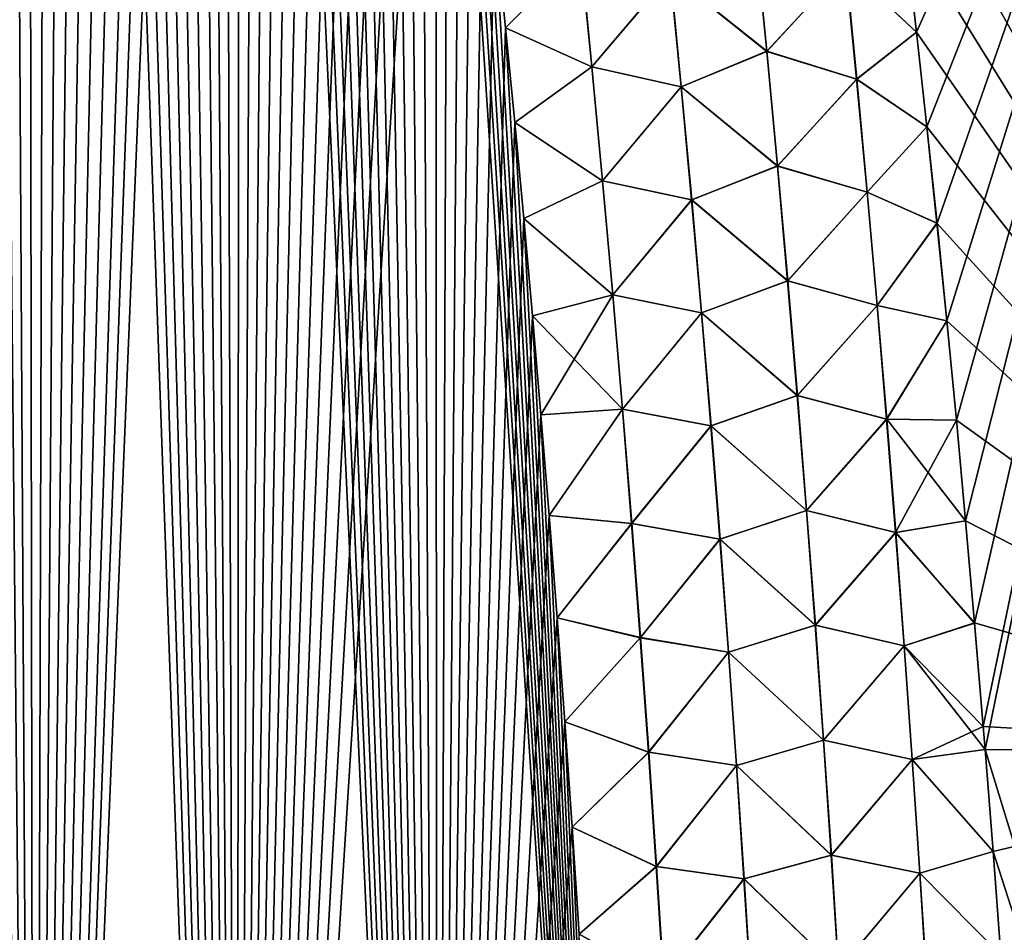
# Model space of a CAD drawing. Header units: metres. Extents: x -109 to 109, y -108 to 40.
# Tile 50 of 216: x -70.31 to -66.06, y -94.43 to -90.49. Entities that reach past the tile are written whole.
import ezdxf

# ---------------------------------------------------------------- set-up
doc = ezdxf.new("R2010")
doc.units = ezdxf.units.M
doc.layers.add('solid_K_24_42_18_000C86_XXX', color=7, linetype='CONTINUOUS')

msp = doc.modelspace()

# ---------------------------------------------------------------- linework, layer by layer
at = {"layer": 'solid_K_24_42_18_000C86_XXX'}
for points in [[(-71.126114, -102.054192, 21.027458), (-70.244606, -101.765976, 21.318579), (-71.057274, -75.645386, 20.126942)], [(-70.244606, -101.765976, 21.318579), (-70.920898, -76.070297, 20.185665), (-71.057274, -75.645386, 20.126942)], [(-70.244606, -101.765976, 21.318579), (-70.784721, -76.510559, 20.246061), (-70.920898, -76.070297, 20.185665)], [(-70.244606, -101.765976, 21.318579), (-70.682854, -76.851692, 20.292446), (-70.784721, -76.510559, 20.246061)], [(-70.244606, -101.765976, 21.318579), (-70.581291, -77.202789, 20.33975), (-70.682854, -76.851692, 20.292446)], [(-70.244606, -101.765976, 21.318579), (-70.479927, -77.563171, 20.387989), (-70.581291, -77.202789, 20.33975)], [(-70.244606, -101.765976, 21.318579), (-70.378815, -77.933083, 20.437153), (-70.479927, -77.563171, 20.387989)], [(-71.126221, -102.054222, -21.027426), (-70.378716, -77.933441, -20.437201), (-70.277985, -78.313576, -20.487265)], [(-70.244606, -101.765976, 21.318579), (-70.278076, -78.313217, 20.487217), (-70.378815, -77.933083, 20.437153)], [(-70.244682, -101.766006, -21.318554), (-71.126221, -102.054222, -21.027426), (-70.277985, -78.313576, -20.487265)], [(-70.244606, -101.765976, 21.318579), (-70.177834, -78.704277, 20.538158), (-70.278076, -78.313217, 20.487217)], [(-70.244682, -101.766006, -21.318554), (-70.277985, -78.313576, -20.487265), (-70.17775, -78.704636, -20.538206)], [(-70.244682, -101.766006, -21.318554), (-70.17775, -78.704636, -20.538206), (-70.077919, -79.106178, -20.590036)], [(-70.244606, -101.765976, 21.318579), (-69.370583, -101.428314, 21.657198), (-70.177834, -78.704277, 20.538158)], [(-69.370583, -101.428314, 21.657198), (-70.078011, -79.10582, 20.589993), (-70.177834, -78.704277, 20.538158)], [(-70.244682, -101.766006, -21.318554), (-70.077919, -79.106178, -20.590036), (-69.978477, -79.518021, -20.642759)], [(-69.370583, -101.428314, 21.657198), (-69.978561, -79.51767, 20.642714), (-70.078011, -79.10582, 20.589993)], [(-70.244682, -101.766006, -21.318554), (-69.978477, -79.518021, -20.642759), (-69.879593, -79.940971, -20.696327)], [(-69.370583, -101.428314, 21.657198), (-69.879669, -79.94062, 20.696283), (-69.978561, -79.51767, 20.642714)], [(-70.244682, -101.766006, -21.318554), (-69.879593, -79.940971, -20.696327), (-69.781418, -80.375832, -20.7507)], [(-69.370583, -101.428314, 21.657198), (-69.781494, -80.375488, 20.750656), (-69.879669, -79.94062, 20.696283)], [(-70.244682, -101.766006, -21.318554), (-69.781418, -80.375832, -20.7507), (-69.683968, -80.822662, -20.805866)], [(-69.370583, -101.428314, 21.657198), (-69.684044, -80.822319, 20.805824), (-69.781494, -80.375488, 20.750656)], [(-70.244682, -101.766006, -21.318554), (-69.683968, -80.822662, -20.805866), (-69.587074, -81.280701, -20.861858)], [(-69.370583, -101.428314, 21.657198), (-69.587143, -81.280365, 20.861816), (-69.684044, -80.822319, 20.805824)], [(-70.244682, -101.766006, -21.318554), (-69.587074, -81.280701, -20.861858), (-69.510101, -81.6558, -20.907204)], [(-69.370583, -101.428314, 21.657198), (-69.51017, -81.655464, 20.907162), (-69.587143, -81.280365, 20.861816)], [(-70.244682, -101.766006, -21.318554), (-69.510101, -81.6558, -20.907204), (-69.433739, -82.039124, -20.952995)], [(-69.370583, -101.428314, 21.657198), (-69.433807, -82.038788, 20.952955), (-69.51017, -81.655464, 20.907162)], [(-69.370621, -101.428329, -21.657183), (-70.244682, -101.766006, -21.318554), (-69.433739, -82.039124, -20.952995)], [(-69.370583, -101.428314, 21.657198), (-69.358162, -82.430809, 20.999157), (-69.433807, -82.038788, 20.952955)], [(-69.370621, -101.428329, -21.657183), (-69.433739, -82.039124, -20.952995), (-69.358101, -82.431137, -20.999195)], [(-69.370621, -101.428329, -21.657183), (-69.358101, -82.431137, -20.999195), (-69.283096, -82.831581, -21.045822)], [(-69.370583, -101.428314, 21.657198), (-68.506134, -101.038994, 22.044186), (-69.358162, -82.430809, 20.999157)], [(-68.506134, -101.038994, 22.044186), (-69.283157, -82.831253, 21.045784), (-69.358162, -82.430809, 20.999157)], [(-69.370621, -101.428329, -21.657183), (-69.283096, -82.831581, -21.045822), (-69.208603, -83.239914, -21.092905)], [(-68.506134, -101.038994, 22.044186), (-69.208656, -83.239594, 21.092869), (-69.283157, -82.831253, 21.045784)], [(-69.370621, -101.428329, -21.657183), (-69.208603, -83.239914, -21.092905), (-69.134766, -83.6567, -21.14039)], [(-68.506134, -101.038994, 22.044186), (-69.134819, -83.656387, 21.140356), (-69.208656, -83.239594, 21.092869)], [(-69.370621, -101.428329, -21.657183), (-69.134766, -83.6567, -21.14039), (-69.061752, -84.082497, -21.188219)], [(-68.506134, -101.038994, 22.044186), (-69.061798, -84.082191, 21.188185), (-69.134819, -83.656387, 21.140356)], [(-69.370621, -101.428329, -21.657183), (-69.061752, -84.082497, -21.188219), (-68.9897, -84.517868, -21.236328)], [(-68.506134, -101.038994, 22.044186), (-68.989754, -84.51757, 21.236294), (-69.061798, -84.082191, 21.188185)], [(-69.370621, -101.428329, -21.657183), (-68.9897, -84.517868, -21.236328), (-68.918663, -84.96299, -21.284693)], [(-68.506134, -101.038994, 22.044186), (-68.918716, -84.962692, 21.28466), (-68.989754, -84.51757, 21.236294)], [(-69.370621, -101.428329, -21.657183), (-68.918663, -84.96299, -21.284693), (-68.848335, -85.416878, -21.333406)], [(-68.506134, -101.038994, 22.044186), (-68.848381, -85.416588, 21.333376), (-68.918716, -84.962692, 21.28466)], [(-69.370621, -101.428329, -21.657183), (-68.848335, -85.416878, -21.333406), (-68.778877, -85.88002, -21.382404)], [(-68.506134, -101.038994, 22.044186), (-68.778915, -85.879738, 21.382374), (-68.848381, -85.416588, 21.333376)], [(-69.370621, -101.428329, -21.657183), (-68.778877, -85.88002, -21.382404), (-68.710487, -86.353065, -21.431593)], [(-68.506134, -101.038994, 22.044186), (-68.710526, -86.352791, 21.431564), (-68.778915, -85.879738, 21.382374)], [(-69.370621, -101.428329, -21.657183), (-68.710487, -86.353065, -21.431593), (-68.643379, -86.836678, -21.480886)], [(-68.506134, -101.038994, 22.044186), (-68.643417, -86.836403, 21.480858), (-68.710526, -86.352791, 21.431564)], [(-64.283134, -93.64727, 21.160128), (-64.734818, -86.734787, 20.377903), (-66.950813, -86.7062, 21.500633)], [(-66.893486, -87.078148, 21.539379), (-64.283134, -93.64727, 21.160128), (-66.950813, -86.7062, 21.500633)], [(-66.438728, -90.544952, -21.873737), (-66.492523, -90.075394, -21.831453), (-64.734818, -86.734787, -20.377903)], [(-66.393837, -90.953918, -21.909811), (-66.438728, -90.544952, -21.873737), (-64.734818, -86.734787, -20.377903)], [(-66.350136, -91.369179, -21.94574), (-66.393837, -90.953918, -21.909811), (-64.734818, -86.734787, -20.377903)], [(-66.307709, -91.791023, -21.981525), (-66.350136, -91.369179, -21.94574), (-64.734818, -86.734787, -20.377903)], [(-66.266624, -92.219727, -22.017172), (-66.307709, -91.791023, -21.981525), (-64.734818, -86.734787, -20.377903)], [(-66.226822, -92.6548, -22.052517), (-66.266624, -92.219727, -22.017172), (-64.734818, -86.734787, -20.377903)], [(-66.188217, -93.095558, -22.08737), (-66.226822, -92.6548, -22.052517), (-64.734818, -86.734787, -20.377903)], [(-66.150925, -93.542358, -22.121763), (-66.188217, -93.095558, -22.08737), (-64.734818, -86.734787, -20.377903)], [(-66.142876, -93.641968, -22.129305), (-66.150925, -93.542358, -22.121763), (-64.734818, -86.734787, -20.377903)], [(-64.283165, -93.64727, -21.160145), (-66.142876, -93.641968, -22.129305), (-64.734818, -86.734787, -20.377903)], [(-69.370621, -101.428329, -21.657183), (-68.643379, -86.836678, -21.480886), (-68.577728, -87.331413, -21.530197)], [(-68.506134, -101.038994, 22.044186), (-68.577759, -87.331154, 21.53017), (-68.643417, -86.836403, 21.480858)], [(-66.893486, -87.078148, 21.539379), (-66.837029, -87.455757, 21.578148), (-64.283134, -93.64727, 21.160128)], [(-69.370621, -101.428329, -21.657183), (-68.577728, -87.331413, -21.530197), (-68.513138, -87.836189, -21.579662)], [(-68.506134, -101.038994, 22.044186), (-68.513168, -87.835938, 21.579638), (-68.577759, -87.331154, 21.53017)], [(-66.837029, -87.455757, 21.578148), (-66.781502, -87.83931, 21.616955), (-64.283134, -93.64727, 21.160128)], [(-68.506149, -101.039001, -22.04418), (-69.370621, -101.428329, -21.657183), (-68.513138, -87.836189, -21.579662)], [(-68.506134, -101.038994, 22.044186), (-68.460182, -88.264313, 21.620958), (-68.513168, -87.835938, 21.579638)], [(-68.506149, -101.039001, -22.04418), (-68.513138, -87.836189, -21.579662), (-68.460152, -88.264557, -21.620981)], [(-66.781502, -87.83931, 21.616955), (-66.721153, -88.271263, 21.659983), (-64.283134, -93.64727, 21.160128)], [(-68.506149, -101.039001, -22.04418), (-68.460152, -88.264557, -21.620981), (-68.408096, -88.700424, -21.66231)], [(-68.506134, -101.038994, 22.044186), (-67.653954, -100.596848, 22.480244), (-68.460182, -88.264313, 21.620958)], [(-67.653954, -100.596848, 22.480244), (-68.408127, -88.700188, 21.662287), (-68.460182, -88.264313, 21.620958)], [(-66.721153, -88.271263, 21.659983), (-66.662086, -88.711197, 21.703083), (-64.283134, -93.64727, 21.160128)], [(-68.506149, -101.039001, -22.04418), (-68.408096, -88.700424, -21.66231), (-68.35714, -89.144241, -21.703569)], [(-67.653954, -100.596848, 22.480244), (-68.35717, -89.144005, 21.703548), (-68.408127, -88.700188, 21.662287)], [(-66.662086, -88.711197, 21.703083), (-66.604301, -89.15889, 21.746147), (-64.283134, -93.64727, 21.160128)], [(-68.506149, -101.039001, -22.04418), (-68.35714, -89.144241, -21.703569), (-68.307449, -89.596458, -21.74468)], [(-67.653954, -100.596848, 22.480244), (-68.307472, -89.596237, 21.744661), (-68.35717, -89.144005, 21.703548)], [(-66.604301, -89.15889, 21.746147), (-66.54776, -89.613457, 21.788927), (-64.283134, -93.64727, 21.160128)], [(-68.506149, -101.039001, -22.04418), (-68.307449, -89.596458, -21.74468), (-68.259171, -90.057518, -21.785568)], [(-67.653954, -100.596848, 22.480244), (-68.259186, -90.057297, 21.785549), (-68.307472, -89.596237, 21.744661)], [(-66.54776, -89.613457, 21.788927), (-66.492538, -90.075294, 21.831446), (-64.283134, -93.64727, 21.160128)], [(-68.506149, -101.039001, -22.04418), (-68.259171, -90.057518, -21.785568), (-68.211945, -90.52655, -21.826366)], [(-67.653954, -100.596848, 22.480244), (-68.211967, -90.526337, 21.826349), (-68.259186, -90.057297, 21.785549)], [(-67.888092, -90.202423, 21.941576), (-68.259186, -90.057297, 21.785549), (-68.211967, -90.526337, 21.826349)], [(-67.887321, -90.202316, -21.941799), (-68.211945, -90.52655, -21.826366), (-68.259171, -90.057518, -21.785568)], [(-66.744415, -90.258354, 21.949966), (-66.438744, -90.544861, 21.87373), (-66.492538, -90.075294, 21.831446)], [(-66.743858, -90.258308, -21.949797), (-66.492523, -90.075394, -21.831453), (-66.438728, -90.544952, -21.873737)], [(-66.492538, -90.075294, 21.831446), (-66.438744, -90.544861, 21.87373), (-64.283134, -93.64727, 21.160128)], [(-67.133469, -90.132828, 22.009871), (-67.501434, -90.293747, 22.023754), (-67.085075, -90.627541, 22.055943)], [(-67.084343, -90.627464, -22.055868), (-67.500648, -90.293655, -22.023823), (-67.132751, -90.132751, -22.009796)], [(-67.133469, -90.132828, 22.009871), (-67.085075, -90.627541, 22.055943), (-66.744415, -90.258354, 21.949966)], [(-67.084343, -90.627464, -22.055868), (-67.132751, -90.132751, -22.009796), (-66.743858, -90.258308, -21.949797)], [(-67.888092, -90.202423, 21.941576), (-68.211967, -90.526337, 21.826349), (-67.839706, -90.694397, 21.985147)], [(-67.887321, -90.202316, -21.941799), (-67.838921, -90.69429, -21.985378), (-68.211945, -90.52655, -21.826366)], [(-67.888092, -90.202423, 21.941576), (-67.839706, -90.694397, 21.985147), (-67.501434, -90.293747, 22.023754)], [(-67.500648, -90.293655, -22.023823), (-67.838921, -90.69429, -21.985378), (-67.887321, -90.202316, -21.941799)], [(-67.085075, -90.627541, 22.055943), (-66.697075, -90.747086, 21.996223), (-66.744415, -90.258354, 21.949966)], [(-67.084343, -90.627464, -22.055868), (-66.743858, -90.258308, -21.949797), (-66.696487, -90.74704, -21.996048)], [(-66.744415, -90.258354, 21.949966), (-66.697075, -90.747086, 21.996223), (-66.438744, -90.544861, 21.87373)], [(-66.696487, -90.74704, -21.996048), (-66.743858, -90.258308, -21.949797), (-66.438728, -90.544952, -21.873737)], [(-67.839706, -90.694397, 21.985147), (-67.454308, -90.78109, 22.067747), (-67.501434, -90.293747, 22.023754)], [(-67.500648, -90.293655, -22.023823), (-67.453514, -90.781006, -22.06782), (-67.838921, -90.69429, -21.985378)], [(-67.085075, -90.627541, 22.055943), (-67.501434, -90.293747, 22.023754), (-67.454308, -90.78109, 22.067747)], [(-67.084343, -90.627464, -22.055868), (-67.453514, -90.781006, -22.06782), (-67.500648, -90.293655, -22.023823)], [(-68.506149, -101.039001, -22.04418), (-68.211945, -90.52655, -21.826366), (-68.172241, -90.934723, -21.861292)], [(-67.653954, -100.596848, 22.480244), (-68.172256, -90.934517, 21.861275), (-68.211967, -90.526337, 21.826349)], [(-67.839706, -90.694397, 21.985147), (-68.211967, -90.526337, 21.826349), (-68.172256, -90.934517, 21.861275)], [(-67.838921, -90.69429, -21.985378), (-68.172241, -90.934723, -21.861292), (-68.211945, -90.52655, -21.826366)], [(-66.697075, -90.747086, 21.996223), (-66.393845, -90.953827, 21.909803), (-66.438744, -90.544861, 21.87373)], [(-66.696487, -90.74704, -21.996048), (-66.438728, -90.544952, -21.873737), (-66.393837, -90.953918, -21.909811)], [(-66.438744, -90.544861, 21.87373), (-66.393845, -90.953827, 21.909803), (-64.283134, -93.64727, 21.160128)], [(-67.085075, -90.627541, 22.055943), (-67.454308, -90.78109, 22.067747), (-67.038902, -91.122543, 22.100893)], [(-67.038147, -91.122467, -22.100819), (-67.453514, -90.781006, -22.06782), (-67.084343, -90.627464, -22.055868)], [(-67.085075, -90.627541, 22.055943), (-67.038902, -91.122543, 22.100893), (-66.697075, -90.747086, 21.996223)], [(-67.038147, -91.122467, -22.100819), (-67.084343, -90.627464, -22.055868), (-66.696487, -90.74704, -21.996048)], [(-67.839706, -90.694397, 21.985147), (-68.172256, -90.934517, 21.861275), (-67.793541, -91.186707, 22.027708)], [(-67.838921, -90.69429, -21.985378), (-67.792732, -91.1866, -22.027945), (-68.172241, -90.934723, -21.861292)], [(-67.839706, -90.694397, 21.985147), (-67.793541, -91.186707, 22.027708), (-67.454308, -90.78109, 22.067747)], [(-67.453514, -90.781006, -22.06782), (-67.792732, -91.1866, -22.027945), (-67.838921, -90.69429, -21.985378)], [(-67.793541, -91.186707, 22.027708), (-67.40934, -91.268738, 22.110697), (-67.454308, -90.78109, 22.067747)], [(-67.453514, -90.781006, -22.06782), (-67.408524, -91.268654, -22.110775), (-67.792732, -91.1866, -22.027945)], [(-67.038902, -91.122543, 22.100893), (-67.454308, -90.78109, 22.067747), (-67.40934, -91.268738, 22.110697)], [(-67.038147, -91.122467, -22.100819), (-67.408524, -91.268654, -22.110775), (-67.453514, -90.781006, -22.06782)], [(-67.038902, -91.122543, 22.100893), (-66.651894, -91.236092, 22.04134), (-66.697075, -90.747086, 21.996223)], [(-67.038147, -91.122467, -22.100819), (-66.696487, -90.74704, -21.996048), (-66.651276, -91.236046, -22.041159)], [(-66.697075, -90.747086, 21.996223), (-66.651894, -91.236092, 22.04134), (-66.393845, -90.953827, 21.909803)], [(-66.651276, -91.236046, -22.041159), (-66.696487, -90.74704, -21.996048), (-66.393837, -90.953918, -21.909811)], [(-68.506149, -101.039001, -22.04418), (-68.172241, -90.934723, -21.861292), (-68.133392, -91.34893, -21.896103)], [(-67.653954, -100.596848, 22.480244), (-68.133408, -91.34874, 21.896088), (-68.172256, -90.934517, 21.861275)], [(-67.793541, -91.186707, 22.027708), (-68.172256, -90.934517, 21.861275), (-68.133408, -91.34874, 21.896088)], [(-67.792732, -91.1866, -22.027945), (-68.133392, -91.34893, -21.896103), (-68.172241, -90.934723, -21.861292)], [(-66.651894, -91.236092, 22.04134), (-66.350151, -91.369095, 21.945732), (-66.393845, -90.953827, 21.909803)], [(-66.651276, -91.236046, -22.041159), (-66.393837, -90.953918, -21.909811), (-66.350136, -91.369179, -21.94574)], [(-66.393845, -90.953827, 21.909803), (-66.350151, -91.369095, 21.945732), (-64.283134, -93.64727, 21.160128)], [(-67.038902, -91.122543, 22.100893), (-67.40934, -91.268738, 22.110697), (-66.994919, -91.617828, 22.144716)], [(-66.994141, -91.617752, -22.144644), (-67.408524, -91.268654, -22.110775), (-67.038147, -91.122467, -22.100819)], [(-67.038902, -91.122543, 22.100893), (-66.994919, -91.617828, 22.144716), (-66.651894, -91.236092, 22.04134)], [(-66.994141, -91.617752, -22.144644), (-67.038147, -91.122467, -22.100819), (-66.651276, -91.236046, -22.041159)], [(-67.793541, -91.186707, 22.027708), (-68.133408, -91.34874, 21.896088), (-67.749542, -91.679321, 22.069246)], [(-67.792732, -91.1866, -22.027945), (-67.748726, -91.679214, -22.06949), (-68.133392, -91.34893, -21.896103)], [(-67.793541, -91.186707, 22.027708), (-67.749542, -91.679321, 22.069246), (-67.40934, -91.268738, 22.110697)], [(-67.408524, -91.268654, -22.110775), (-67.748726, -91.679214, -22.06949), (-67.792732, -91.1866, -22.027945)], [(-66.994919, -91.617828, 22.144716), (-66.608841, -91.725349, 22.08531), (-66.651894, -91.236092, 22.04134)], [(-66.994141, -91.617752, -22.144644), (-66.651276, -91.236046, -22.041159), (-66.608208, -91.725304, -22.085125)], [(-66.651894, -91.236092, 22.04134), (-66.608841, -91.725349, 22.08531), (-66.350151, -91.369095, 21.945732)], [(-66.608208, -91.725304, -22.085125), (-66.651276, -91.236046, -22.041159), (-66.350136, -91.369179, -21.94574)], [(-67.749542, -91.679321, 22.069246), (-67.366486, -91.756676, 22.152599), (-67.40934, -91.268738, 22.110697)], [(-67.408524, -91.268654, -22.110775), (-67.365654, -91.756592, -22.152681), (-67.748726, -91.679214, -22.06949)], [(-66.994919, -91.617828, 22.144716), (-67.40934, -91.268738, 22.110697), (-67.366486, -91.756676, 22.152599)], [(-66.994141, -91.617752, -22.144644), (-67.365654, -91.756592, -22.152681), (-67.408524, -91.268654, -22.110775)], [(-68.506149, -101.039001, -22.04418), (-68.133392, -91.34893, -21.896103), (-68.095543, -91.769516, -21.930729)], [(-67.653954, -100.596848, 22.480244), (-68.095558, -91.769333, 21.930714), (-68.133408, -91.34874, 21.896088)], [(-67.749542, -91.679321, 22.069246), (-68.133408, -91.34874, 21.896088), (-68.095558, -91.769333, 21.930714)], [(-67.748726, -91.679214, -22.06949), (-68.095543, -91.769516, -21.930729), (-68.133392, -91.34893, -21.896103)], [(-66.608841, -91.725349, 22.08531), (-66.307716, -91.790939, 21.98152), (-66.350151, -91.369095, 21.945732)], [(-66.608208, -91.725304, -22.085125), (-66.350136, -91.369179, -21.94574), (-66.307709, -91.791023, -21.981525)], [(-66.350151, -91.369095, 21.945732), (-66.307716, -91.790939, 21.98152), (-64.283134, -93.64727, 21.160128)], [(-66.994919, -91.617828, 22.144716), (-67.366486, -91.756676, 22.152599), (-66.953087, -92.11338, 22.187407)], [(-66.952293, -92.113312, -22.187334), (-67.365654, -91.756592, -22.152681), (-66.994141, -91.617752, -22.144644)], [(-66.994919, -91.617828, 22.144716), (-66.953087, -92.11338, 22.187407), (-66.608841, -91.725349, 22.08531)], [(-66.952293, -92.113312, -22.187334), (-66.994141, -91.617752, -22.144644), (-66.608208, -91.725304, -22.085125)], [(-67.749542, -91.679321, 22.069246), (-68.095558, -91.769333, 21.930714), (-68.058846, -92.196648, 21.965086)], [(-67.748726, -91.679214, -22.06949), (-67.706863, -92.172134, -22.110006), (-68.095543, -91.769516, -21.930729)], [(-67.749542, -91.679321, 22.069246), (-68.058846, -92.196648, 21.965086), (-67.707703, -92.172234, 22.109755)], [(-67.749542, -91.679321, 22.069246), (-67.707703, -92.172234, 22.109755), (-67.366486, -91.756676, 22.152599)], [(-67.365654, -91.756592, -22.152681), (-67.706863, -92.172134, -22.110006), (-67.748726, -91.679214, -22.06949)], [(-67.707703, -92.172234, 22.109755), (-67.325714, -92.244873, 22.193443), (-67.366486, -91.756676, 22.152599)], [(-67.365654, -91.756592, -22.152681), (-67.324867, -92.244797, -22.193529), (-67.706863, -92.172134, -22.110006)], [(-66.953087, -92.11338, 22.187407), (-67.366486, -91.756676, 22.152599), (-67.325714, -92.244873, 22.193443)], [(-66.952293, -92.113312, -22.187334), (-67.324867, -92.244797, -22.193529), (-67.365654, -91.756592, -22.152681)], [(-66.953087, -92.11338, 22.187407), (-66.567894, -92.214851, 22.128128), (-66.608841, -91.725349, 22.08531)], [(-66.952293, -92.113312, -22.187334), (-66.608208, -91.725304, -22.085125), (-66.56723, -92.214806, -22.127937)], [(-66.608841, -91.725349, 22.08531), (-66.567894, -92.214851, 22.128128), (-66.307716, -91.790939, 21.98152)], [(-66.56723, -92.214806, -22.127937), (-66.608208, -91.725304, -22.085125), (-66.307709, -91.791023, -21.981525)], [(-68.506149, -101.039001, -22.04418), (-68.095543, -91.769516, -21.930729), (-68.05883, -92.196823, -21.965099)], [(-67.653954, -100.596848, 22.480244), (-68.058846, -92.196648, 21.965086), (-68.095558, -91.769333, 21.930714)], [(-67.706863, -92.172134, -22.110006), (-68.05883, -92.196823, -21.965099), (-68.095543, -91.769516, -21.930729)], [(-66.567894, -92.214851, 22.128128), (-66.266632, -92.21965, 22.017166), (-66.307716, -91.790939, 21.98152)], [(-66.56723, -92.214806, -22.127937), (-66.307709, -91.791023, -21.981525), (-66.266624, -92.219727, -22.017172)], [(-66.307716, -91.790939, 21.98152), (-66.266632, -92.21965, 22.017166), (-64.283134, -93.64727, 21.160128)], [(-66.953087, -92.11338, 22.187407), (-67.325714, -92.244873, 22.193443), (-66.913383, -92.609184, 22.228952)], [(-66.912567, -92.609123, -22.22888), (-67.324867, -92.244797, -22.193529), (-66.952293, -92.113312, -22.187334)], [(-66.953087, -92.11338, 22.187407), (-66.913383, -92.609184, 22.228952), (-66.567894, -92.214851, 22.128128)], [(-66.912567, -92.609123, -22.22888), (-66.952293, -92.113312, -22.187334), (-66.56723, -92.214806, -22.127937)], [(-67.707703, -92.172234, 22.109755), (-68.058846, -92.196648, 21.965086), (-68.023415, -92.631027, 21.999128)], [(-67.706863, -92.172134, -22.110006), (-68.023407, -92.631195, -21.999142), (-68.05883, -92.196823, -21.965099)], [(-67.707703, -92.172234, 22.109755), (-68.023415, -92.631027, 21.999128), (-67.667976, -92.665428, 22.149225)], [(-67.706863, -92.172134, -22.110006), (-67.66713, -92.665329, -22.149483), (-68.023407, -92.631195, -21.999142)], [(-67.707703, -92.172234, 22.109755), (-67.667976, -92.665428, 22.149225), (-67.325714, -92.244873, 22.193443)], [(-67.324867, -92.244797, -22.193529), (-67.66713, -92.665329, -22.149483), (-67.706863, -92.172134, -22.110006)], [(-68.506149, -101.039001, -22.04418), (-68.05883, -92.196823, -21.965099), (-68.023407, -92.631195, -21.999142)], [(-67.653954, -100.596848, 22.480244), (-68.023415, -92.631027, 21.999128), (-68.058846, -92.196648, 21.965086)], [(-66.913383, -92.609184, 22.228952), (-66.529022, -92.70459, 22.169786), (-66.567894, -92.214851, 22.128128)], [(-66.912567, -92.609123, -22.22888), (-66.56723, -92.214806, -22.127937), (-66.528336, -92.704552, -22.169588)], [(-66.567894, -92.214851, 22.128128), (-66.529022, -92.70459, 22.169786), (-66.266632, -92.21965, 22.017166)], [(-66.56723, -92.214806, -22.127937), (-66.266624, -92.219727, -22.017172), (-66.226822, -92.6548, -22.052517)], [(-66.528336, -92.704552, -22.169588), (-66.56723, -92.214806, -22.127937), (-66.226822, -92.6548, -22.052517)], [(-66.529022, -92.70459, 22.169786), (-66.22683, -92.654724, 22.052511), (-66.266632, -92.21965, 22.017166)], [(-66.266632, -92.21965, 22.017166), (-66.22683, -92.654724, 22.052511), (-64.283134, -93.64727, 21.160128)], [(-67.667976, -92.665428, 22.149225), (-67.28701, -92.733337, 22.233221), (-67.325714, -92.244873, 22.193443)], [(-67.324867, -92.244797, -22.193529), (-67.286148, -92.733261, -22.233313), (-67.66713, -92.665329, -22.149483)], [(-66.913383, -92.609184, 22.228952), (-67.325714, -92.244873, 22.193443), (-67.28701, -92.733337, 22.233221)], [(-66.912567, -92.609123, -22.22888), (-67.286148, -92.733261, -22.233313), (-67.324867, -92.244797, -22.193529)], [(-66.913383, -92.609184, 22.228952), (-67.28701, -92.733337, 22.233221), (-66.875786, -93.10524, 22.269352)], [(-66.874947, -93.105171, -22.269279), (-67.286148, -92.733261, -22.233313), (-66.912567, -92.609123, -22.22888)], [(-66.913383, -92.609184, 22.228952), (-66.875786, -93.10524, 22.269352), (-66.529022, -92.70459, 22.169786)], [(-66.874947, -93.105171, -22.269279), (-66.912567, -92.609123, -22.22888), (-66.528336, -92.704552, -22.169588)], [(-68.506149, -101.039001, -22.04418), (-68.023407, -92.631195, -21.999142), (-67.989395, -93.072983, -22.03278)], [(-67.653954, -100.596848, 22.480244), (-67.98941, -93.072823, 22.032768), (-68.023415, -92.631027, 21.999128)], [(-67.667976, -92.665428, 22.149225), (-68.023415, -92.631027, 21.999128), (-67.98941, -93.072823, 22.032768)], [(-67.66713, -92.665329, -22.149483), (-67.989395, -93.072983, -22.03278), (-68.023407, -92.631195, -21.999142)], [(-66.529022, -92.70459, 22.169786), (-66.188225, -93.09549, 22.087364), (-66.22683, -92.654724, 22.052511)], [(-66.528336, -92.704552, -22.169588), (-66.226822, -92.6548, -22.052517), (-66.188217, -93.095558, -22.08737)], [(-66.22683, -92.654724, 22.052511), (-66.188225, -93.09549, 22.087364), (-64.283134, -93.64727, 21.160128)], [(-67.667976, -92.665428, 22.149225), (-67.98941, -93.072823, 22.032768), (-67.630348, -93.15889, 22.187649)], [(-67.66713, -92.665329, -22.149483), (-67.629486, -93.158791, -22.187914), (-67.989395, -93.072983, -22.03278)], [(-67.667976, -92.665428, 22.149225), (-67.630348, -93.15889, 22.187649), (-67.28701, -92.733337, 22.233221)], [(-67.286148, -92.733261, -22.233313), (-67.629486, -93.158791, -22.187914), (-67.66713, -92.665329, -22.149483)], [(-67.630348, -93.15889, 22.187649), (-67.250343, -93.222046, 22.271931), (-67.28701, -92.733337, 22.233221)], [(-67.286148, -92.733261, -22.233313), (-67.249466, -93.22197, -22.272024), (-67.629486, -93.158791, -22.187914)], [(-66.875786, -93.10524, 22.269352), (-67.28701, -92.733337, 22.233221), (-67.250343, -93.222046, 22.271931)], [(-66.874947, -93.105171, -22.269279), (-67.249466, -93.22197, -22.272024), (-67.286148, -92.733261, -22.233313)], [(-66.875786, -93.10524, 22.269352), (-66.492203, -93.194557, 22.210279), (-66.529022, -92.70459, 22.169786)], [(-66.874947, -93.105171, -22.269279), (-66.528336, -92.704552, -22.169588), (-66.491486, -93.194519, -22.210075)], [(-66.529022, -92.70459, 22.169786), (-66.492203, -93.194557, 22.210279), (-66.188225, -93.09549, 22.087364)], [(-66.491486, -93.194519, -22.210075), (-66.528336, -92.704552, -22.169588), (-66.188217, -93.095558, -22.08737)], [(-68.506149, -101.039001, -22.04418), (-67.989395, -93.072983, -22.03278), (-67.956612, -93.521774, -22.066097)], [(-67.653954, -100.596848, 22.480244), (-67.956627, -93.521622, 22.066086), (-67.98941, -93.072823, 22.032768)], [(-67.630348, -93.15889, 22.187649), (-67.98941, -93.072823, 22.032768), (-67.956627, -93.521622, 22.066086)], [(-67.629486, -93.158791, -22.187914), (-67.956612, -93.521774, -22.066097), (-67.989395, -93.072983, -22.03278)], [(-66.875786, -93.10524, 22.269352), (-67.250343, -93.222046, 22.271931), (-66.840263, -93.601524, 22.308596)], [(-66.839409, -93.601463, -22.308523), (-67.249466, -93.22197, -22.272024), (-66.874947, -93.105171, -22.269279)], [(-66.875786, -93.10524, 22.269352), (-66.840263, -93.601524, 22.308596), (-66.492203, -93.194557, 22.210279)], [(-66.839409, -93.601463, -22.308523), (-66.874947, -93.105171, -22.269279), (-66.491486, -93.194519, -22.210075)], [(-66.492203, -93.194557, 22.210279), (-66.150932, -93.54229, 22.121758), (-66.188225, -93.09549, 22.087364)], [(-66.491486, -93.194519, -22.210075), (-66.188217, -93.095558, -22.08737), (-66.150925, -93.542358, -22.121763)], [(-66.188225, -93.09549, 22.087364), (-66.150932, -93.54229, 22.121758), (-64.283134, -93.64727, 21.160128)], [(-67.630348, -93.15889, 22.187649), (-67.956627, -93.521622, 22.066086), (-67.594803, -93.652603, 22.225021)], [(-67.629486, -93.158791, -22.187914), (-67.593918, -93.652512, -22.225294), (-67.956612, -93.521774, -22.066097)], [(-67.630348, -93.15889, 22.187649), (-67.594803, -93.652603, 22.225021), (-67.250343, -93.222046, 22.271931)], [(-67.249466, -93.22197, -22.272024), (-67.593918, -93.652512, -22.225294), (-67.629486, -93.158791, -22.187914)], [(-66.840263, -93.601524, 22.308596), (-66.457413, -93.684738, 22.249601), (-66.492203, -93.194557, 22.210279)], [(-66.839409, -93.601463, -22.308523), (-66.491486, -93.194519, -22.210075), (-66.456673, -93.6847, -22.249393)], [(-66.492203, -93.194557, 22.210279), (-66.457413, -93.684738, 22.249601), (-66.150932, -93.54229, 22.121758)], [(-66.491486, -93.194519, -22.210075), (-66.150925, -93.542358, -22.121763), (-66.142876, -93.641968, -22.129305)], [(-66.456673, -93.6847, -22.249393), (-66.491486, -93.194519, -22.210075), (-66.142876, -93.641968, -22.129305)], [(-67.594803, -93.652603, 22.225021), (-67.215698, -93.710991, 22.309561), (-67.250343, -93.222046, 22.271931)], [(-67.249466, -93.22197, -22.272024), (-67.214798, -93.710915, -22.30966), (-67.593918, -93.652512, -22.225294)], [(-66.840263, -93.601524, 22.308596), (-67.250343, -93.222046, 22.271931), (-67.215698, -93.710991, 22.309561)], [(-66.839409, -93.601463, -22.308523), (-67.214798, -93.710915, -22.30966), (-67.249466, -93.22197, -22.272024)], [(-68.506149, -101.039001, -22.04418), (-67.956612, -93.521774, -22.066097), (-67.924728, -93.976845, -22.099236)], [(-67.653954, -100.596848, 22.480244), (-67.924736, -93.9767, 22.099226), (-67.956627, -93.521622, 22.066086)], [(-67.594803, -93.652603, 22.225021), (-67.956627, -93.521622, 22.066086), (-67.924736, -93.9767, 22.099226)], [(-67.593918, -93.652512, -22.225294), (-67.924728, -93.976845, -22.099236), (-67.956612, -93.521774, -22.066097)], [(-66.457413, -93.684738, 22.249601), (-66.142876, -93.64196, 22.129305), (-66.150932, -93.54229, 22.121758)], [(-66.150932, -93.54229, 22.121758), (-66.142876, -93.64196, 22.129305), (-64.283134, -93.64727, 21.160128)], [(-66.840263, -93.601524, 22.308596), (-67.215698, -93.710991, 22.309561), (-66.806808, -94.09803, 22.34668)], [(-66.805931, -94.097969, -22.346609), (-67.214798, -93.710915, -22.30966), (-66.839409, -93.601463, -22.308523)], [(-66.840263, -93.601524, 22.308596), (-66.806808, -94.09803, 22.34668), (-66.457413, -93.684738, 22.249601)], [(-66.805931, -94.097969, -22.346609), (-66.839409, -93.601463, -22.308523), (-66.456673, -93.6847, -22.249393)], [(-67.594803, -93.652603, 22.225021), (-67.924736, -93.9767, 22.099226), (-67.56131, -94.146561, 22.261337)], [(-67.593918, -93.652512, -22.225294), (-67.560417, -94.146469, -22.261616), (-67.924728, -93.976845, -22.099236)], [(-67.594803, -93.652603, 22.225021), (-67.56131, -94.146561, 22.261337), (-67.215698, -93.710991, 22.309561)], [(-67.214798, -93.710915, -22.30966), (-67.560417, -94.146469, -22.261616), (-67.593918, -93.652512, -22.225294)], [(-66.457413, -93.684738, 22.249601), (-66.108429, -94.082184, 22.162102), (-66.142876, -93.64196, 22.129305)], [(-66.456673, -93.6847, -22.249393), (-66.142876, -93.641968, -22.129305), (-66.108429, -94.082191, -22.162102)], [(-64.025734, -100.564568, 21.606056), (-64.283134, -93.64727, 21.160128), (-66.142876, -93.64196, 22.129305)], [(-66.108429, -94.082184, 22.162102), (-64.025734, -100.564568, 21.606056), (-66.142876, -93.64196, 22.129305)], [(-66.108429, -94.082191, -22.162102), (-66.142876, -93.641968, -22.129305), (-64.283165, -93.64727, -21.160145)], [(-66.075439, -94.528847, -22.19451), (-66.108429, -94.082191, -22.162102), (-64.283165, -93.64727, -21.160145)], [(-66.044022, -94.982269, -22.22654), (-66.075439, -94.528847, -22.19451), (-64.283165, -93.64727, -21.160145)], [(-67.56131, -94.146561, 22.261337), (-67.18306, -94.200157, 22.346109), (-67.215698, -93.710991, 22.309561)], [(-67.214798, -93.710915, -22.30966), (-67.182144, -94.200089, -22.346212), (-67.560417, -94.146469, -22.261616)], [(-66.806808, -94.09803, 22.34668), (-67.215698, -93.710991, 22.309561), (-67.18306, -94.200157, 22.346109)], [(-66.805931, -94.097969, -22.346609), (-67.182144, -94.200089, -22.346212), (-67.214798, -93.710915, -22.30966)], [(-66.806808, -94.09803, 22.34668), (-66.424637, -94.175125, 22.287748), (-66.457413, -93.684738, 22.249601)], [(-66.805931, -94.097969, -22.346609), (-66.456673, -93.6847, -22.249393), (-66.423874, -94.175087, -22.287535)], [(-66.457413, -93.684738, 22.249601), (-66.424637, -94.175125, 22.287748), (-66.108429, -94.082184, 22.162102)], [(-66.423874, -94.175087, -22.287535), (-66.456673, -93.6847, -22.249393), (-66.108429, -94.082191, -22.162102)], [(-68.506149, -101.039001, -22.04418), (-67.924728, -93.976845, -22.099236), (-67.893929, -94.438606, -22.132095)], [(-67.653954, -100.596848, 22.480244), (-67.893944, -94.438469, 22.132086), (-67.924736, -93.9767, 22.099226)], [(-67.56131, -94.146561, 22.261337), (-67.924736, -93.9767, 22.099226), (-67.893944, -94.438469, 22.132086)], [(-67.560417, -94.146469, -22.261616), (-67.893929, -94.438606, -22.132095), (-67.924728, -93.976845, -22.099236)], [(-66.806808, -94.09803, 22.34668), (-67.18306, -94.200157, 22.346109), (-66.775398, -94.594749, 22.383596)], [(-66.774498, -94.594688, -22.383528), (-67.182144, -94.200089, -22.346212), (-66.805931, -94.097969, -22.346609)], [(-66.806808, -94.09803, 22.34668), (-66.775398, -94.594749, 22.383596), (-66.424637, -94.175125, 22.287748)], [(-66.774498, -94.594688, -22.383528), (-66.805931, -94.097969, -22.346609), (-66.423874, -94.175087, -22.287535)], [(-66.424637, -94.175125, 22.287748), (-66.075439, -94.528839, 22.19451), (-66.108429, -94.082184, 22.162102)], [(-66.423874, -94.175087, -22.287535), (-66.108429, -94.082191, -22.162102), (-66.075439, -94.528847, -22.19451)], [(-66.108429, -94.082184, 22.162102), (-66.075439, -94.528839, 22.19451), (-64.025734, -100.564568, 21.606056)], [(-67.56131, -94.146561, 22.261337), (-67.893944, -94.438469, 22.132086), (-67.529861, -94.640747, 22.296585)], [(-67.560417, -94.146469, -22.261616), (-67.528954, -94.640663, -22.296871), (-67.893929, -94.438606, -22.132095)], [(-67.56131, -94.146561, 22.261337), (-67.529861, -94.640747, 22.296585), (-67.18306, -94.200157, 22.346109)], [(-67.182144, -94.200089, -22.346212), (-67.528954, -94.640663, -22.296871), (-67.560417, -94.146469, -22.261616)], [(-66.775398, -94.594749, 22.383596), (-66.39386, -94.66571, 22.324713), (-66.424637, -94.175125, 22.287748)], [(-66.774498, -94.594688, -22.383528), (-66.423874, -94.175087, -22.287535), (-66.393066, -94.665672, -22.324495)], [(-66.424637, -94.175125, 22.287748), (-66.39386, -94.66571, 22.324713), (-66.075439, -94.528839, 22.19451)], [(-66.393066, -94.665672, -22.324495), (-66.423874, -94.175087, -22.287535), (-66.075439, -94.528847, -22.19451)], [(-67.529861, -94.640747, 22.296585), (-67.152397, -94.689537, 22.381569), (-67.18306, -94.200157, 22.346109)], [(-67.182144, -94.200089, -22.346212), (-67.151466, -94.689468, -22.381676), (-67.528954, -94.640663, -22.296871)], [(-66.775398, -94.594749, 22.383596), (-67.18306, -94.200157, 22.346109), (-67.152397, -94.689537, 22.381569)], [(-66.774498, -94.594688, -22.383528), (-67.151466, -94.689468, -22.381676), (-67.182144, -94.200089, -22.346212)]]:
    msp.add_3dface(points, dxfattribs=at)

doc.saveas('drawing.dxf')
